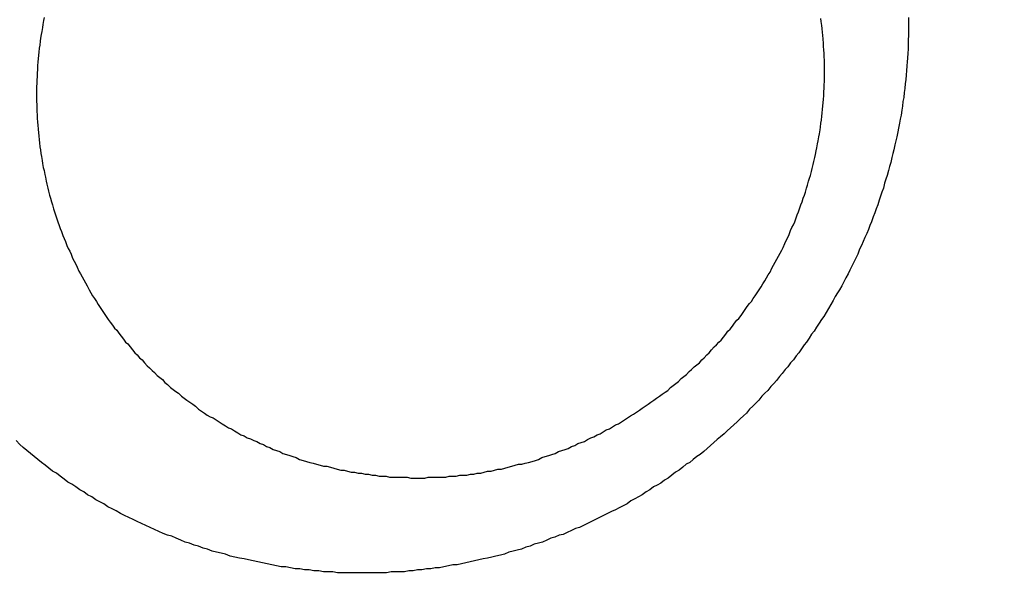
# Model space of a CAD drawing. Header units: millimetres. Extents: x -604189 to 881711, y -381903 to -7297.
# Tile 236 of 256: x -587986 to -587976, y -164068 to -164062. Entities that reach past the tile are written whole.
import ezdxf

# ---------------------------------------------------------------- set-up
doc = ezdxf.new("R2010")
doc.units = ezdxf.units.MM
doc.header["$LTSCALE"] = 100
doc.linetypes.add('0.5_0.5', pattern=[1, 0.5, -0.5])
doc.linetypes.add('ACAD_ISO04W100', pattern=[30.5, 24, -3, 0.5, -3])
doc.layers.get('Defpoints').update_dxf_attribs({"color": 30})
doc.layers.add('OPIS', color=7, linetype='Continuous')
doc.layers.add('strop osie', color=80, linetype='ACAD_ISO04W100', lineweight=5)
doc.styles.get("Standard").update_dxf_attribs({"font": 'romans.shx', "width": 0.5})
doc.dimstyles.new('1 50', dxfattribs={"dimtxt": 150, "dimasz": 80, "dimexe": 1, "dimexo": 1, "dimgap": 20, "dimtad": 1, "dimdec": 0, "dimlfac": 0.1, "dimtxsty": 'Standard', "dimblk": 'ARCHTICK', "dimcen": 200, "dimclrd": 2, "dimadec": 1, "dimazin": 0, "dimtfac": 1, "dimtdec": 0, "dimtmove": 0, "dimatfit": 3, "dimldrblk": 'ARCHTICK', "dimfxl": 120, "dimfxlon": 1, "dimtfill": 1, "dimarcsym": 0})

# ---------------------------------------------------------------- blocks, each defined once
blk = doc.blocks.new('_ArchTick')
at = {"layer": 'strop osie', "color": 0, "const_width": 0.15}
blk.add_lwpolyline([(-0.5, -0.5), (0.5, 0.5)], dxfattribs=at)
blk = doc.blocks.new('*D3294')
at = {"layer": 'Defpoints', "color": 0, "linetype": 'ByBlock', "lineweight": 5, "transparency": 16777216}
for p in [(-595783.1257, -159420.3032), (-593748.9238, -159420.3032), (-552118.9353, -179940.3025)]:
    blk.add_point(p, dxfattribs=at)
at = {"layer": 'OPIS', "color": 0, "linetype": 'Continuous', "lineweight": -2, "transparency": 16777216}
for p, q in [((-595723.1257, -159420.3032), (-595784.1257, -159420.3032)), ((-595723.1257, -179940.3025), (-595784.1257, -179940.3025))]:
    blk.add_line(p, q, dxfattribs=at)
at = {"layer": 'OPIS', "color": 2, "lineweight": -2, "transparency": 16777216}
blk.add_line((-595783.1257, -179940.3025), (-595783.1257, -159420.3032), dxfattribs=at)
at = {"layer": 'OPIS', "color": 2, "linetype": 'ByBlock', "lineweight": -2, "transparency": 16777216, "xscale": 80, "yscale": 80, "zscale": 80}
for p, rotation in [((-595783.1257, -159420.3032), 90), ((-595783.1257, -179940.3025), 270)]:
    blk.add_blockref('_ArchTick', p, dxfattribs=dict(at, rotation=rotation))
at = {"layer": 'OPIS', "color": 0, "linetype": 'ByBlock', "lineweight": 13, "transparency": 16777216, "insert": (-595878.1257, -169680.3029), "char_height": 150, "attachment_point": 5, "rotation": 90, "bg_fill": 3, "box_fill_scale": 1.1, "bg_fill_color": 256, "bg_fill_true_color": 13158600, "bg_fill_transparency": 0}
blk.add_mtext('2052', dxfattribs=at)

msp = doc.modelspace()

# ---------------------------------------------------------------- hatches: boundary and pattern name
at = {"layer": 'OPIS', "linetype": 'ByBlock', "lineweight": 15}
h = msp.add_hatch(dxfattribs=at)
h.set_pattern_fill('ANSI37', color=0, scale=80, angle=45)
h.set_pattern_definition([(90, (-306927.96, 32475.8), (-254, 0), []), (180, (-306927.96, 32475.8), (-3e-14, -254), [])])
edge = h.paths.add_edge_path()
edge.add_arc((-587934.0864, -167378.9311), 50, 0, 90)
edge.add_line((-587934.0864, -167328.9311), (-588139.086, -167328.9296))
edge.add_arc((-588139.0864, -167378.9296), 50, 89.99957, 180)
edge.add_line((-588189.0864, -167378.9296), (-588189.0864, -167822.9296))
edge.add_arc((-588139.0864, -167822.9296), 50, 180, 270)
edge.add_line((-588139.0864, -167872.9296), (-587934.0852, -167872.9311))
edge.add_arc((-587934.0864, -167822.9311), 50, 270.00137, 360)
edge.add_line((-587884.0864, -167822.9311), (-587884.0864, -167378.9311))
edge = h.paths.add_edge_path()
edge.add_arc((-587934.0864, -167378.9311), 50, 0, 90)
edge.add_line((-587934.0864, -167328.9311), (-588139.086, -167328.9296))
edge.add_arc((-588139.0864, -167378.9296), 50, 89.99957, 180)
edge.add_line((-588189.0864, -167378.9296), (-588189.0864, -167822.9296))
edge.add_arc((-588139.0864, -167822.9296), 50, 180, 270)
edge.add_line((-588139.0864, -167872.9296), (-587934.0852, -167872.9311))
edge.add_arc((-587934.0864, -167822.9311), 50, 270.00137, 360)
edge.add_line((-587884.0864, -167822.9311), (-587884.0864, -167378.9311))
edge = h.paths.add_edge_path()
edge.add_line((-588244.0869, -167300.9296), (-587769.0864, -167300.9296))
edge.add_line((-587769.0864, -167300.9296), (-587769.0864, -167900.9296))
edge.add_line((-587769.0864, -167900.9296), (-588243.7893, -167900.9296))
edge.add_arc((-588244.0864, -167892.9351), 8, 180, 272.12845, ccw=False)
edge.add_line((-588252.0864, -167892.9351), (-588252.0864, -167308.9296))
edge.add_arc((-588244.0864, -167308.9296), 8, 90.0036, 180, ccw=False)
h.paths.add_polyline_path([(-589864.9316, -164217.8287), (-589865.0038, -164223.0917), (-589865.0785, -164228.3546), (-589865.1557, -164233.6175), (-589865.2354, -164238.8803), (-589865.3175, -164244.1431), (-589865.4022, -164249.4059), (-589865.4893, -164254.6686), (-589865.5789, -164259.9313), (-589865.671, -164265.194), (-589865.7656, -164270.4566), (-589865.8627, -164275.7191), (-589865.9623, -164280.9816), (-589866.0644, -164286.2441), (-589866.169, -164291.5065), (-589866.2762, -164296.7688), (-589866.3859, -164302.0311), (-589866.4981, -164307.2933), (-589866.6129, -164312.5555), (-589866.7302, -164317.8177), (-589866.85, -164323.0798), (-589866.9724, -164328.3418), (-589867.0974, -164333.6037), (-589867.2249, -164338.8656), (-589867.355, -164344.1275), (-589867.4875, -164349.3892), (-589867.6227, -164354.6509), (-589867.7604, -164359.9126), (-589867.9006, -164365.1742), (-589868.0434, -164370.4357), (-589868.1887, -164375.6971), (-589868.3365, -164380.9585), (-589868.4869, -164386.2198), (-589868.6399, -164391.481), (-589868.7954, -164396.7421), (-589868.9534, -164402.0032), (-590219.4894, -164402.0032), (-590219.6636, -164396.1979), (-590219.8347, -164390.3925), (-590220.0026, -164384.587), (-590220.1675, -164378.7814), (-590220.3293, -164372.9757), (-590220.4879, -164367.1699), (-590220.6435, -164361.3641), (-590220.7959, -164355.5582), (-590220.9453, -164349.7522), (-590221.0915, -164343.9461), (-590221.2347, -164338.1399), (-590221.3748, -164332.3337), (-590221.5118, -164326.5273), (-590221.6457, -164320.721), (-590221.7766, -164314.9145), (-590221.9043, -164309.108), (-590222.029, -164303.3014), (-590222.1506, -164297.4947), (-590222.2692, -164291.688), (-590222.3847, -164285.8812), (-590222.4971, -164280.0744), (-590222.6065, -164274.2675), (-590222.7128, -164268.4605), (-590222.8161, -164262.6535), (-590222.9163, -164256.8464), (-590223.0136, -164251.0393), (-590223.1077, -164245.2321), (-590223.1989, -164239.4249), (-590223.287, -164233.6176), (-590223.3721, -164227.8103), (-590223.4542, -164222.003), (-590223.5331, -164216.1956), (-590223.609, -164210.3881), (-590223.6817, -164204.5806), (-590223.7513, -164198.7731), (-590223.8177, -164192.9656), (-590223.8809, -164187.158), (-590223.9408, -164181.3503), (-590223.9974, -164175.5427), (-590224.0508, -164169.735), (-590224.1008, -164163.9273), (-590224.1474, -164158.1196), (-590224.1907, -164152.3118), (-590224.2305, -164146.504), (-590224.2671, -164140.6962), (-590224.3008, -164134.8884), (-590224.3319, -164129.0805), (-590224.3607, -164123.2727), (-590224.3876, -164117.4648), (-590224.413, -164111.6569), (-590224.4371, -164105.849), (-590224.4589, -164100.0411), (-590224.4746, -164094.2332), (-590224.4803, -164088.4252), (-590224.4721, -164082.6173), (-590224.4477, -164076.8094), (-590224.4062, -164071.0017), (-590224.3468, -164065.194), (-590224.2686, -164059.3867), (-590224.1711, -164053.5796), (-590224.054, -164047.7729), (-590223.9169, -164041.9666), (-590223.7592, -164036.1608), (-590223.5807, -164030.3556), (-590223.3809, -164024.551), (-590223.1593, -164018.7472), (-590222.9139, -164012.9442), (-590222.642, -164007.1426), (-590222.3412, -164001.3424), (-590222.0087, -163995.5441), (-590221.642, -163989.7479), (-590221.2384, -163983.9541), (-590220.7951, -163978.1631), (-590220.3044, -163972.3759), (-590219.7535, -163966.5944), (-590219.1294, -163960.8204), (-590218.4187, -163955.0562), (-590217.6048, -163949.3057), (-590216.6699, -163943.5738), (-590215.5962, -163937.8652), (-590214.3625, -163932.1882), (-590212.9406, -163926.5572), (-590211.3018, -163920.9875), (-590209.4165, -163915.4954), (-590207.2456, -163910.1095), (-590204.7439, -163904.869), (-590201.8691, -163899.824), (-590198.5823, -163895.0359), (-590194.8507, -163890.5913), (-590190.6711, -163886.5628), (-590186.1051, -163882.9766), (-590181.2236, -163879.8331), (-590176.0967, -163877.1059), (-590170.7845, -163874.761), (-590165.3362, -163872.7595), (-590159.7845, -163871.0636), (-590154.1537, -163869.636), (-590148.4678, -163868.4399), (-590142.7468, -163867.4397), (-590137, -163866.6034), (-590131.2346, -163865.8996), (-590125.4578, -163865.2975), (-590119.6738, -163864.7779), (-590113.8835, -163864.3337), (-590108.0882, -163863.9584), (-590102.2886, -163863.6459), (-590096.4857, -163863.3903), (-590090.6807, -163863.1856), (-590084.8745, -163863.026), (-590079.0676, -163862.9058), (-590073.2605, -163862.8192), (-590067.4529, -163862.7609), (-590061.6452, -163862.7252), (-590055.8373, -163862.7066), (-590050.0293, -163862.6995), (-590044.2214, -163862.6984), (-590038.9579, -163862.6992), (-590033.6943, -163862.7043), (-590028.4307, -163862.718), (-590023.1672, -163862.7444), (-590017.904, -163862.7879), (-590012.6411, -163862.8525), (-590007.3786, -163862.9424), (-590002.1167, -163863.062), (-589996.8556, -163863.2153), (-589991.5956, -163863.4066), (-589986.3374, -163863.6398), (-589981.0814, -163863.9191), (-589975.8282, -163864.2488), (-589970.5789, -163864.6335), (-589965.3343, -163865.0781), (-589960.0956, -163865.5875), (-589954.8645, -163866.1697), (-589949.6449, -163866.8465), (-589944.4421, -163867.642), (-589939.2627, -163868.5778), (-589934.1152, -163869.6762), (-589929.0126, -163870.9654), (-589923.9705, -163872.4743), (-589919.0093, -163874.2299), (-589914.153, -163876.2589), (-589909.4357, -163878.5906), (-589904.8962, -163881.2529), (-589900.5848, -163884.2684), (-589896.5542, -163887.6518), (-589892.8573, -163891.3941), (-589889.5341, -163895.4714), (-589886.5739, -163899.8236), (-589883.9521, -163904.3865), (-589881.6399, -163909.1142), (-589879.6062, -163913.9678), (-589877.8173, -163918.9178), (-589876.2409, -163923.9391), (-589874.8539, -163929.0163), (-589873.6357, -163934.1365), (-589872.5642, -163939.2896), (-589871.6186, -163944.4668), (-589870.7843, -163949.6633), (-589870.0481, -163954.8752), (-589869.397, -163960.0986), (-589868.8185, -163965.3302), (-589868.3025, -163970.5682), (-589867.8397, -163975.8113), (-589867.4206, -163981.0581), (-589867.037, -163986.3075), (-589866.6852, -163991.5592), (-589866.3628, -163996.8127), (-589866.0674, -164002.0678), (-589865.7965, -164007.3242), (-589865.5485, -164012.5818), (-589865.3221, -164017.8404), (-589865.1158, -164023.0998), (-589864.9283, -164028.3599), (-589864.7589, -164033.6206), (-589864.607, -164038.8818), (-589864.4722, -164044.1436), (-589864.354, -164049.4057), (-589864.252, -164054.6681), (-589864.1661, -164059.9308), (-589864.0959, -164065.1938), (-589864.0413, -164070.457), (-589864.0015, -164075.7203), (-589863.9758, -164080.9836), (-589863.9637, -164086.2471), (-589863.964, -164091.5105), (-589863.974, -164096.7739), (-589863.9909, -164102.0373), (-589864.0116, -164107.3008), (-589864.0336, -164112.5642), (-589864.0567, -164117.8276), (-589864.0812, -164123.091), (-589864.1071, -164128.3543), (-589864.1349, -164133.6177), (-589864.1648, -164138.8811), (-589864.197, -164144.1444), (-589864.2318, -164149.4077), (-589864.2693, -164154.671), (-589864.3096, -164159.9343), (-589864.3527, -164165.1975), (-589864.3986, -164170.4608), (-589864.4472, -164175.724), (-589864.4985, -164180.9872), (-589864.5525, -164186.2504), (-589864.6091, -164191.5135), (-589864.6684, -164196.7766), (-589864.7303, -164202.0397), (-589864.7949, -164207.3027), (-589864.862, -164212.5658)])
h.paths.add_polyline_path([(-590463.9235, -164407.0514), (-587763.9235, -164407.0514), (-587763.9235, -162910.7833), (-590463.9235, -162910.7833)])
h.paths.add_polyline_path([(-590295.7169, -164839.2246), (-590289.9098, -164839.1274), (-590284.1026, -164839.0333), (-590278.2954, -164838.9421), (-590272.4881, -164838.854), (-590266.6808, -164838.7689), (-590260.8734, -164838.6868), (-590255.066, -164838.6079), (-590249.2586, -164838.532), (-590243.4511, -164838.4593), (-590237.6436, -164838.3897), (-590231.836, -164838.3233), (-590226.0285, -164838.2601), (-590220.2208, -164838.2002), (-590214.4132, -164838.1436), (-590208.6055, -164838.0902), (-590202.7978, -164838.0402), (-590196.99, -164837.9936), (-590191.1823, -164837.9503), (-590185.3745, -164837.9105), (-590179.5667, -164837.8739), (-590173.7588, -164837.8402), (-590167.951, -164837.8091), (-590162.1431, -164837.7803), (-590156.3353, -164837.7533), (-590150.5274, -164837.728), (-590144.7195, -164837.7039), (-590138.9116, -164837.6821), (-590133.1037, -164837.6664), (-590127.2957, -164837.6607), (-590121.4878, -164837.6689), (-590115.6799, -164837.6933), (-590109.8721, -164837.7348), (-590104.0645, -164837.7942), (-590098.2571, -164837.8724), (-590092.4501, -164837.9698), (-590086.6433, -164838.087), (-590080.8371, -164838.2241), (-590075.0313, -164838.3818), (-590069.2261, -164838.5603), (-590063.4215, -164838.76), (-590057.6176, -164838.9817), (-590051.8147, -164839.2271), (-590046.013, -164839.499), (-590040.2129, -164839.7998), (-590034.4146, -164840.1323), (-590028.6184, -164840.499), (-590022.8246, -164840.9026), (-590017.0336, -164841.3459), (-590011.2464, -164841.8366), (-590005.4649, -164842.3875), (-589999.6909, -164843.0116), (-589993.9267, -164843.7223), (-589988.1762, -164844.5362), (-589982.4443, -164845.4711), (-589976.7357, -164846.5448), (-589971.0587, -164847.7785), (-589965.4276, -164849.2004), (-589959.858, -164850.8392), (-589954.3659, -164852.7245), (-589948.98, -164854.8954), (-589943.7394, -164857.3971), (-589938.6945, -164860.2719), (-589933.9064, -164863.5587), (-589929.4618, -164867.2903), (-589925.4333, -164871.4699), (-589921.8471, -164876.0359), (-589918.7036, -164880.9174), (-589915.9764, -164886.0443), (-589913.6314, -164891.3565), (-589911.63, -164896.8048), (-589909.9341, -164902.3565), (-589908.5065, -164907.9873), (-589907.3104, -164913.6732), (-589906.3102, -164919.3942), (-589905.4739, -164925.141), (-589904.7701, -164930.9064), (-589904.168, -164936.6832), (-589903.6484, -164942.4672), (-589903.2042, -164948.2574), (-589902.8289, -164954.0528), (-589902.5164, -164959.8524), (-589902.2608, -164965.6552), (-589902.0561, -164971.4603), (-589901.8965, -164977.2665), (-589901.7762, -164983.0733), (-589901.6897, -164988.8805), (-589901.6314, -164994.688), (-589901.5957, -165000.4958), (-589901.5771, -165006.3037), (-589901.57, -165012.1117), (-589901.5689, -165017.9196), (-589901.5697, -165023.1831), (-589901.5748, -165028.4467), (-589901.5885, -165033.7103), (-589901.6149, -165038.9738), (-589901.6584, -165044.237), (-589901.723, -165049.4999), (-589901.8129, -165054.7624), (-589901.9325, -165060.0242), (-589902.0858, -165065.2854), (-589902.277, -165070.5454), (-589902.5103, -165075.8036), (-589902.7896, -165081.0596), (-589903.1193, -165086.3128), (-589903.504, -165091.5621), (-589903.9486, -165096.8067), (-589904.458, -165102.0453), (-589905.0402, -165107.2765), (-589905.717, -165112.496), (-589906.5125, -165117.6989), (-589907.4483, -165122.8783), (-589908.5467, -165128.0258), (-589909.8359, -165133.1284), (-589911.3448, -165138.1705), (-589913.1004, -165143.1317), (-589915.1294, -165147.9879), (-589917.461, -165152.7053), (-589920.1234, -165157.2448), (-589923.1389, -165161.5562), (-589926.5223, -165165.5868), (-589930.2646, -165169.2837), (-589934.3419, -165172.6069), (-589938.6941, -165175.5671), (-589943.257, -165178.1889), (-589947.9847, -165180.5011), (-589952.8383, -165182.5347), (-589957.7882, -165184.3237), (-589962.8096, -165185.9001), (-589967.8868, -165187.287), (-589973.007, -165188.5053), (-589978.1601, -165189.5768), (-589983.3373, -165190.5224), (-589988.5337, -165191.3567), (-589993.7457, -165192.0929), (-589998.9691, -165192.744), (-590004.2007, -165193.3225), (-590009.4387, -165193.8385), (-590014.6817, -165194.3013), (-590019.9286, -165194.7204), (-590025.178, -165195.104), (-590030.4297, -165195.4558), (-590035.6832, -165195.7781), (-590040.9383, -165196.0736), (-590046.1947, -165196.3445), (-590051.4523, -165196.5925), (-590056.7109, -165196.8189), (-590061.9703, -165197.0252), (-590067.2304, -165197.2127), (-590072.4911, -165197.3821), (-590077.7523, -165197.534), (-590083.014, -165197.6688), (-590088.2761, -165197.787), (-590093.5386, -165197.889), (-590098.8013, -165197.9749), (-590104.0643, -165198.045), (-590109.3275, -165198.0997), (-590114.5907, -165198.1395), (-590119.8541, -165198.1652), (-590125.1175, -165198.1773), (-590130.381, -165198.177), (-590135.6444, -165198.167), (-590140.9078, -165198.1501), (-590146.1712, -165198.1294), (-590151.4347, -165198.1074), (-590156.6981, -165198.0843), (-590161.9614, -165198.0598), (-590167.2248, -165198.0338), (-590172.4882, -165198.006), (-590177.7515, -165197.9762), (-590183.0149, -165197.944), (-590188.2782, -165197.9092), (-590193.5415, -165197.8717), (-590198.8048, -165197.8314), (-590204.068, -165197.7883), (-590209.3313, -165197.7424), (-590214.5945, -165197.6938), (-590219.8577, -165197.6425), (-590225.1208, -165197.5885), (-590230.384, -165197.5319), (-590235.6471, -165197.4726), (-590240.9102, -165197.4107), (-590246.1732, -165197.3461), (-590251.4362, -165197.279), (-590256.6992, -165197.2094), (-590261.9622, -165197.1372), (-590267.2251, -165197.0625), (-590272.488, -165196.9853), (-590277.7508, -165196.9056), (-590283.0136, -165196.8235), (-590288.2764, -165196.7388), (-590293.5391, -165196.6517), (-590298.8018, -165196.5621), (-590304.0644, -165196.47), (-590309.327, -165196.3754), (-590314.5896, -165196.2783), (-590319.8521, -165196.1787), (-590325.1145, -165196.0766), (-590330.3769, -165195.972), (-590335.6393, -165195.8648), (-590340.9016, -165195.7551), (-590346.1638, -165195.6429), (-590351.426, -165195.5281), (-590356.6882, -165195.4108), (-590361.9502, -165195.291), (-590367.2123, -165195.1685), (-590372.4742, -165195.0436), (-590377.7361, -165194.9161), (-590382.998, -165194.786), (-590388.2597, -165194.6534), (-590393.5214, -165194.5183), (-590398.7831, -165194.3806), (-590404.0447, -165194.2404), (-590409.3062, -165194.0976), (-590414.5676, -165193.9523), (-590419.829, -165193.8044), (-590425.0903, -165193.654), (-590430.3515, -165193.5011), (-590435.6126, -165193.3456), (-590440.8737, -165193.1876), (-590440.8737, -164842.6516), (-590435.0684, -164842.4774), (-590429.263, -164842.3063), (-590423.4575, -164842.1383), (-590417.6519, -164841.9735), (-590411.8462, -164841.8117), (-590406.0404, -164841.6531), (-590400.2346, -164841.4975), (-590394.4287, -164841.3451), (-590388.6226, -164841.1957), (-590382.8166, -164841.0494), (-590377.0104, -164840.9063), (-590371.2041, -164840.7662), (-590365.3978, -164840.6292), (-590359.5914, -164840.4953), (-590353.785, -164840.3644), (-590347.9785, -164840.2367), (-590342.1719, -164840.112), (-590336.3652, -164839.9904), (-590330.5585, -164839.8718), (-590324.7517, -164839.7563), (-590318.9449, -164839.6439), (-590313.138, -164839.5345), (-590307.331, -164839.4282), (-590301.524, -164839.3249)])
edge = h.paths.add_edge_path()
edge.add_arc((-590093.9235, -162268.5433), 50, 0, 90.00043)
edge.add_line((-590093.9239, -162218.5433), (-590298.9243, -162218.5448))
edge.add_arc((-590298.9235, -162268.5448), 50, 90.00087, 180)
edge.add_line((-590348.9235, -162268.5448), (-590348.9235, -162712.5448))
edge.add_arc((-590298.9235, -162712.5448), 50, 180, 270.00224)
edge.add_line((-590298.9216, -162762.5448), (-590093.9228, -162762.5433))
edge.add_arc((-590093.9235, -162712.5433), 50, 270.00087, 360)
edge.add_line((-590043.9235, -162712.5433), (-590043.9235, -162268.5433))
edge = h.paths.add_edge_path()
edge.add_arc((-590093.9235, -161668.5433), 50, 0, 90.00043)
edge.add_line((-590093.9239, -161618.5433), (-590298.9243, -161618.5448))
edge.add_arc((-590298.9235, -161668.5448), 50, 90.00087, 180)
edge.add_line((-590348.9235, -161668.5448), (-590348.9235, -162112.5448))
edge.add_arc((-590298.9235, -162112.5448), 50, 180, 270.00224)
edge.add_line((-590298.9216, -162162.5448), (-590093.9228, -162162.5433))
edge.add_arc((-590093.9235, -162112.5433), 50, 270.00087, 360)
edge.add_line((-590043.9235, -162112.5433), (-590043.9235, -161668.5433))
h.paths.add_polyline_path([(-590463.9235, -162790.5433), (-587763.9235, -162790.5433), (-587763.9235, -161590.5433), (-590463.9235, -161590.5433)])
edge = h.paths.add_edge_path()
edge.add_arc((-588139.0864, -168270.0029), 50, 89.99957, 180)
edge.add_line((-588189.0864, -168270.0029), (-588189.0864, -168714.0029))
edge.add_arc((-588139.0864, -168714.0029), 50, 180, 270)
edge.add_line((-588139.0864, -168764.0029), (-587934.0852, -168764.0044))
edge.add_arc((-587934.0864, -168714.0044), 50, 270.00137, 360)
edge.add_line((-587884.0864, -168714.0044), (-587884.0864, -168270.0044))
edge.add_arc((-587934.0864, -168270.0044), 50, 0, 90)
edge.add_line((-587934.0864, -168220.0044), (-588139.086, -168220.0029))
edge = h.paths.add_edge_path()
edge.add_arc((-587934.0864, -169161.0778), 50, 0, 90)
edge.add_line((-587934.0864, -169111.0778), (-588139.086, -169111.0762))
edge.add_arc((-588139.0864, -169161.0762), 50, 89.99957, 180)
edge.add_line((-588189.0864, -169161.0762), (-588189.0864, -169605.0762))
edge.add_arc((-588139.0864, -169605.0762), 50, 180, 270)
edge.add_line((-588139.0864, -169655.0762), (-587934.0852, -169655.0778))
edge.add_arc((-587934.0864, -169605.0778), 50, 270.00137, 360)
edge.add_line((-587884.0864, -169605.0778), (-587884.0864, -169161.0778))
edge = h.paths.add_edge_path()
edge.add_arc((-588139.0864, -170052.1496), 50, 89.99957, 180)
edge.add_line((-588189.0864, -170052.1496), (-588189.0864, -170496.1496))
edge.add_arc((-588139.0864, -170496.1496), 50, 180, 270)
edge.add_line((-588139.0864, -170546.1496), (-587934.0852, -170546.1511))
edge.add_arc((-587934.0864, -170496.1511), 50, 270.00137, 360)
edge.add_line((-587884.0864, -170496.1511), (-587884.0864, -170052.1511))
edge.add_arc((-587934.0864, -170052.1511), 50, 0, 90)
edge.add_line((-587934.0864, -170002.1511), (-588139.086, -170002.1496))
edge = h.paths.add_edge_path()
edge.add_arc((-588139.0864, -170943.2229), 50, 89.99957, 180)
edge.add_line((-588189.0864, -170943.2229), (-588189.0864, -171387.2229))
edge.add_arc((-588139.0864, -171387.2229), 50, 180, 270)
edge.add_line((-588139.0864, -171437.2229), (-587934.0852, -171437.2244))
edge.add_arc((-587934.0864, -171387.2244), 50, 270.00137, 360)
edge.add_line((-587884.0864, -171387.2244), (-587884.0864, -170943.2244))
edge.add_arc((-587934.0864, -170943.2244), 50, 0, 90)
edge.add_line((-587934.0864, -170893.2244), (-588139.086, -170893.2229))
h.paths.add_polyline_path([(-587763.9235, -164527.2914), (-590463.9235, -164527.2914), (-590463.9235, -171970.3002), (-587763.9235, -171970.3002)])

# ---------------------------------------------------------------- next in the draw order: dimensions: what is measured, and where the dimension line sits
at = {"layer": 'OPIS', "color": 0, "linetype": 'ByBlock', "lineweight": 13}
dim = msp.add_linear_dim(base=(-595783.1257, -159420.3032), p1=(-552118.9353, -179940.3025), p2=(-593748.9238, -159420.3032), angle=90, dimstyle='1 50', override={"dimtmove": 1, "dimfxl": 60, "dimarcsym": 1}, dxfattribs=at)
dim.commit()
dim.dimension.update_dxf_attribs({"geometry": '*D3294', "text_midpoint": (-595878.1257, -169680.3029)})

# ---------------------------------------------------------------- next in the draw order: hatches: boundary and pattern name
at = {"layer": 'OPIS', "linetype": '0.5_0.5', "lineweight": 13}
h = msp.add_hatch(dxfattribs=at)
h.set_pattern_fill('ANSI37', color=0, scale=130)
h.set_pattern_definition([(45, (-597218.54, 256668.8), (-291.85832, 291.85832), []), (135, (-597218.54, 256668.8), (-291.85832, -291.85832), [])])
edge = h.paths.add_edge_path(flags=16)
edge.add_line((-570958.9159, -168985.2814), (-571058.9159, -168985.2814))
edge.add_line((-571058.9159, -168985.2814), (-572598.9159, -168985.2814))
edge.add_line((-572598.9159, -168985.2814), (-572598.9151, -170470.3002))
edge.add_line((-572598.9151, -170470.3002), (-570825.7626, -170470.3002))
edge.add_arc((-570508.9159, -170339.0992), 342.9366, 180, 202.49364, ccw=False)
edge.add_arc((-570508.9159, -170339.0992), 342.9366, 90, 180, ccw=False)
edge.add_line((-570508.9159, -169996.1626), (-570508.9159, -169764.7043))
edge.add_arc((-570058.9159, -168985.2814), 900, 180.0000001, 240, ccw=False)
edge = h.paths.add_edge_path(flags=17)
edge.add_line((-569358.9153, -170085.2814), (-569358.9159, -168985.2814))
edge.add_line((-569358.9159, -168985.2814), (-569358.9169, -168985.2814))
edge.add_line((-569358.9169, -168985.2814), (-569958.9159, -168985.2814))
edge.add_line((-569958.9159, -168985.2814), (-570058.9159, -168985.2814))
edge.add_line((-570058.9159, -168985.2814), (-570058.9159, -168925.2814))
edge.add_line((-570058.9159, -168925.2814), (-569958.9159, -168925.2814))
edge.add_line((-569958.9159, -168925.2814), (-569958.9159, -168865.2814))
edge.add_line((-569958.9159, -168865.2814), (-569358.9159, -168865.2814))
edge.add_line((-569358.9159, -168865.2814), (-569358.9169, -166865.2814))
edge.add_line((-569358.9169, -166865.2814), (-574098.917, -166865.2859))
edge.add_line((-574098.917, -166865.2859), (-574098.9143, -171970.3002))
edge.add_line((-574098.9143, -171970.3002), (-572608.9134, -171970.3002))
edge.add_line((-572608.9134, -171970.3002), (-571504.9134, -170590.3002))
edge.add_line((-571504.9134, -170590.3002), (-572718.915, -170590.3002))
edge.add_line((-572718.915, -170590.3002), (-572718.9159, -168865.2814))
edge.add_line((-572718.9159, -168865.2814), (-571058.9159, -168865.2814))
edge.add_line((-571058.9159, -168865.2814), (-571058.9159, -168925.2814))
edge.add_line((-571058.9159, -168925.2814), (-570958.9159, -168925.2814))
edge.add_line((-570958.9159, -168925.2814), (-570958.9159, -168985.2814))
edge.add_arc((-570058.9159, -168985.2814), 900, 180, 240)
edge.add_line((-570508.9159, -169764.7043), (-570508.9159, -169996.1626))
edge.add_arc((-570508.9159, -170339.0992), 342.9366, 0, 90, ccw=False)
edge.add_arc((-570508.9159, -170339.0992), 342.9366, 208.979889, 360, ccw=False)
edge.add_line((-570808.9134, -170505.2529), (-570808.9134, -171171.0862))
edge.add_arc((-570808.9134, -171220.3002), 49.214, 0, 90, ccw=False)
edge.add_arc((-570808.9134, -171220.3002), 49.214, 270, 360, ccw=False)
edge.add_line((-570808.9134, -171269.5142), (-570808.9134, -171970.3002))
edge.add_line((-570808.9134, -171970.3002), (-569358.9143, -171970.3002))
edge.add_line((-569358.9143, -171970.3002), (-569358.9153, -170085.2814))
h.paths.add_polyline_path([(-561118.9235, -159870.3032), (-590334.6553, -159870.3032), (-590334.6553, -161470.3032), (-562318.9235, -161470.3032), (-562318.9235, -172095.2924), (-561118.9235, -172095.2912), (-561118.9235, -168350.3032), (-552073.9191, -168350.3032), (-552073.9198, -167150.3032), (-561118.9235, -167150.3032)])
h.paths.add_polyline_path([(-572856.9268, -169813.6802), (-569451.0696, -169813.6802), (-569451.0696, -169408.6802), (-572856.9268, -169408.6802)], flags=16)

# ---------------------------------------------------------------- next in the draw order: linework, layer by layer
at = {"color": 0}
for points in [[(-587986.0109, -164061.9297, 0), (-587986.0169, -164061.9597, 0), (-587986.0239, -164061.9997, 0), (-587986.0299, -164062.0297, 0), (-587986.0359, -164062.0697, 0), (-587986.0409, -164062.0997, 0), (-587986.0469, -164062.1397, 0), (-587986.0519, -164062.1697, 0), (-587986.0559, -164062.2097, 0), (-587986.0609, -164062.2397, 0), (-587986.0649, -164062.2797, 0), (-587986.0679, -164062.3097, 0), (-587986.0719, -164062.3497, 0), (-587986.0749, -164062.3797, 0), (-587986.0779, -164062.4197, 0), (-587986.0799, -164062.4597, 0), (-587986.0819, -164062.4897, 0), (-587986.0839, -164062.5297, 0), (-587986.0849, -164062.5597, 0), (-587986.0869, -164062.5997, 0), (-587986.0879, -164062.6297, 0), (-587986.0879, -164062.6697, 0), (-587986.0879, -164062.6997, 0), (-587986.0879, -164062.7397, 0), (-587986.0879, -164062.7797, 0), (-587986.0869, -164062.8097, 0), (-587986.0859, -164062.8497, 0), (-587986.0849, -164062.8797, 0), (-587986.0829, -164062.9197, 0), (-587986.0809, -164062.9497, 0), (-587986.0789, -164062.9897, 0), (-587986.0769, -164063.0197, 0), (-587986.0739, -164063.0597, 0), (-587986.0699, -164063.0997, 0), (-587986.0669, -164063.1297, 0), (-587986.0629, -164063.1697, 0), (-587986.0589, -164063.1997, 0), (-587986.0539, -164063.2397, 0), (-587986.0489, -164063.2697, 0), (-587986.0439, -164063.3097, 0), (-587986.0389, -164063.3397, 0), (-587986.0329, -164063.3797, 0), (-587986.0269, -164063.4097, 0), (-587986.0199, -164063.4497, 0), (-587986.0129, -164063.4797, 0), (-587986.0059, -164063.5197, 0), (-587985.9989, -164063.5497, 0), (-587985.9909, -164063.5897, 0), (-587985.9829, -164063.6197, 0), (-587985.9739, -164063.6597, 0), (-587985.9659, -164063.6897, 0), (-587985.9559, -164063.7297, 0), (-587985.9469, -164063.7597, 0), (-587985.9369, -164063.7997, 0), (-587985.9269, -164063.8297, 0), (-587985.9169, -164063.8697, 0), (-587985.9059, -164063.8997, 0), (-587985.8949, -164063.9297, 0), (-587985.8839, -164063.9697, 0), (-587985.8719, -164063.9997, 0), (-587985.8599, -164064.0397, 0), (-587985.8479, -164064.0697, 0), (-587985.8349, -164064.0997, 0), (-587985.8219, -164064.1397, 0), (-587985.8089, -164064.1697, 0), (-587985.7959, -164064.1997, 0), (-587985.7819, -164064.2397, 0), (-587985.7679, -164064.2697, 0), (-587985.7529, -164064.2997, 0), (-587985.7379, -164064.3297, 0), (-587985.7229, -164064.3697, 0), (-587985.7079, -164064.3997, 0), (-587985.6919, -164064.4297, 0), (-587985.6759, -164064.4597, 0), (-587985.6599, -164064.4997, 0), (-587985.6439, -164064.5297, 0), (-587985.6269, -164064.5597, 0), (-587985.6099, -164064.5897, 0), (-587985.5919, -164064.6197, 0), (-587985.5749, -164064.6497, 0), (-587985.5569, -164064.6897, 0), (-587985.5389, -164064.7197, 0), (-587985.5199, -164064.7497, 0), (-587985.5009, -164064.7797, 0), (-587985.4819, -164064.8097, 0), (-587985.4629, -164064.8397, 0), (-587985.4429, -164064.8697, 0), (-587985.4229, -164064.8997, 0), (-587985.4029, -164064.9297, 0), (-587985.3829, -164064.9597, 0), (-587985.3619, -164064.9897, 0), (-587985.3409, -164065.0197, 0), (-587985.3199, -164065.0497, 0), (-587985.2979, -164065.0797, 0), (-587985.2759, -164065.0997, 0), (-587985.2539, -164065.1297, 0), (-587985.2319, -164065.1597, 0), (-587985.2089, -164065.1897, 0), (-587985.1859, -164065.2197, 0), (-587985.1629, -164065.2397, 0), (-587985.1399, -164065.2697, 0), (-587985.1159, -164065.2997, 0), (-587985.0919, -164065.3297, 0), (-587985.0679, -164065.3497, 0), (-587985.0439, -164065.3797, 0), (-587985.0189, -164065.3997, 0), (-587984.9939, -164065.4297, 0), (-587984.9689, -164065.4597, 0), (-587984.9439, -164065.4797, 0), (-587984.9179, -164065.5097, 0), (-587984.8919, -164065.5297, 0), (-587984.8659, -164065.5597, 0), (-587984.8399, -164065.5797, 0), (-587984.8129, -164065.5997, 0), (-587984.7869, -164065.6297, 0), (-587984.7599, -164065.6497, 0), (-587984.7319, -164065.6797, 0), (-587984.7049, -164065.6997, 0), (-587984.6769, -164065.7197, 0), (-587984.6489, -164065.7397, 0), (-587984.6209, -164065.7697, 0), (-587984.5929, -164065.7897, 0), (-587984.5639, -164065.8097, 0), (-587984.5349, -164065.8297, 0), (-587984.5059, -164065.8497, 0), (-587984.4769, -164065.8697, 0), (-587984.4479, -164065.8997, 0), (-587984.4179, -164065.9197, 0), (-587984.3879, -164065.9397, 0), (-587984.3579, -164065.9597, 0), (-587984.3279, -164065.9797, 0), (-587984.2979, -164065.9897, 0), (-587984.2669, -164066.0097, 0), (-587984.2369, -164066.0297, 0), (-587984.2059, -164066.0497, 0), (-587984.1749, -164066.0697, 0), (-587984.1439, -164066.0897, 0), (-587984.1119, -164066.0997, 0), (-587984.0809, -164066.1197, 0), (-587984.0489, -164066.1397, 0), (-587984.0169, -164066.1597, 0), (-587983.9849, -164066.1697, 0), (-587983.9529, -164066.1897, 0), (-587983.9209, -164066.1997, 0), (-587983.8879, -164066.2197, 0), (-587983.8559, -164066.2297, 0), (-587983.8229, -164066.2497, 0), (-587983.7899, -164066.2597, 0), (-587983.7569, -164066.2797, 0), (-587983.7239, -164066.2897, 0), (-587983.6909, -164066.3097, 0), (-587983.6579, -164066.3197, 0), (-587983.6239, -164066.3297, 0), (-587983.5909, -164066.3497, 0), (-587983.5569, -164066.3597, 0), (-587983.5229, -164066.3697, 0), (-587983.4899, -164066.3797, 0), (-587983.4559, -164066.3897, 0), (-587983.4219, -164066.4097, 0), (-587983.3869, -164066.4197, 0), (-587983.3529, -164066.4297, 0), (-587983.3189, -164066.4397, 0), (-587983.2839, -164066.4497, 0), (-587983.2499, -164066.4597, 0), (-587983.2149, -164066.4697, 0), (-587983.1799, -164066.4797, 0), (-587983.1459, -164066.4797, 0), (-587983.1109, -164066.4897, 0), (-587983.0759, -164066.4997, 0), (-587983.0409, -164066.5097, 0), (-587983.0059, -164066.5197, 0), (-587982.9709, -164066.5197, 0), (-587982.9359, -164066.5297, 0), (-587982.8999, -164066.5397, 0), (-587982.8649, -164066.5397, 0), (-587982.8299, -164066.5497, 0), (-587982.7949, -164066.5497, 0), (-587982.7589, -164066.5597, 0), (-587982.7239, -164066.5597, 0), (-587982.6879, -164066.5697, 0), (-587982.6529, -164066.5697, 0), (-587982.6169, -164066.5797, 0), (-587982.5819, -164066.5797, 0), (-587982.5459, -164066.5797, 0), (-587982.5099, -164066.5897, 0), (-587982.4749, -164066.5897, 0), (-587982.4389, -164066.5897, 0), (-587982.4029, -164066.5897, 0), (-587982.3679, -164066.5897, 0), (-587982.3319, -164066.5897, 0), (-587982.2959, -164066.5997, 0), (-587982.2609, -164066.5997, 0), (-587982.2249, -164066.5997, 0), (-587982.1889, -164066.5997, 0)], [(-587977.2519, -164061.9297, 0), (-587977.2509, -164061.9797, 0), (-587977.2509, -164062.0197, 0), (-587977.2509, -164062.0697, 0), (-587977.2519, -164062.1097, 0), (-587977.2529, -164062.1597, 0), (-587977.2549, -164062.1997, 0), (-587977.2559, -164062.2497, 0), (-587977.2589, -164062.2897, 0), (-587977.2609, -164062.3397, 0), (-587977.2639, -164062.3797, 0), (-587977.2669, -164062.4197, 0), (-587977.2709, -164062.4697, 0), (-587977.2749, -164062.5097, 0), (-587977.2789, -164062.5597, 0), (-587977.2839, -164062.5997, 0), (-587977.2889, -164062.6497, 0), (-587977.2939, -164062.6897, 0), (-587977.2999, -164062.7397, 0), (-587977.3069, -164062.7797, 0), (-587977.3129, -164062.8297, 0), (-587977.3199, -164062.8697, 0), (-587977.3269, -164062.9197, 0), (-587977.3349, -164062.9597, 0), (-587977.3429, -164062.9997, 0), (-587977.3509, -164063.0497, 0), (-587977.3599, -164063.0897, 0), (-587977.3689, -164063.1397, 0), (-587977.3789, -164063.1797, 0), (-587977.3879, -164063.2197, 0), (-587977.3989, -164063.2697, 0), (-587977.4089, -164063.3097, 0), (-587977.4199, -164063.3497, 0), (-587977.4309, -164063.3997, 0), (-587977.4429, -164063.4397, 0), (-587977.4549, -164063.4797, 0), (-587977.4669, -164063.5297, 0), (-587977.4799, -164063.5697, 0), (-587977.4929, -164063.6097, 0), (-587977.5059, -164063.6597, 0), (-587977.5199, -164063.6997, 0), (-587977.5339, -164063.7397, 0), (-587977.5479, -164063.7797, 0), (-587977.5629, -164063.8297, 0), (-587977.5779, -164063.8697, 0), (-587977.5929, -164063.9097, 0), (-587977.6089, -164063.9497, 0), (-587977.6249, -164063.9997, 0), (-587977.6419, -164064.0397, 0), (-587977.6579, -164064.0797, 0), (-587977.6749, -164064.1197, 0), (-587977.6929, -164064.1597, 0), (-587977.7109, -164064.1997, 0), (-587977.7289, -164064.2397, 0), (-587977.7469, -164064.2797, 0), (-587977.7659, -164064.3297, 0), (-587977.7849, -164064.3697, 0), (-587977.8039, -164064.4097, 0), (-587977.8239, -164064.4497, 0), (-587977.8439, -164064.4897, 0), (-587977.8639, -164064.5297, 0), (-587977.8849, -164064.5697, 0), (-587977.9059, -164064.6097, 0), (-587977.9269, -164064.6497, 0), (-587977.9489, -164064.6897, 0), (-587977.9709, -164064.7197, 0), (-587977.9929, -164064.7597, 0), (-587978.0159, -164064.7997, 0), (-587978.0389, -164064.8397, 0), (-587978.0619, -164064.8797, 0), (-587978.0849, -164064.9197, 0), (-587978.1089, -164064.9597, 0), (-587978.1329, -164064.9897, 0), (-587978.1579, -164065.0297, 0), (-587978.1819, -164065.0697, 0), (-587978.2069, -164065.1097, 0), (-587978.2329, -164065.1397, 0), (-587978.2579, -164065.1797, 0), (-587978.2839, -164065.2197, 0), (-587978.3099, -164065.2497, 0), (-587978.3369, -164065.2897, 0), (-587978.3639, -164065.3297, 0), (-587978.3909, -164065.3597, 0), (-587978.4179, -164065.3997, 0), (-587978.4459, -164065.4297, 0), (-587978.4739, -164065.4697, 0), (-587978.5019, -164065.4997, 0), (-587978.5299, -164065.5397, 0), (-587978.5589, -164065.5697, 0), (-587978.5879, -164065.6097, 0), (-587978.6169, -164065.6397, 0), (-587978.6469, -164065.6697, 0), (-587978.6769, -164065.7097, 0), (-587978.7069, -164065.7397, 0), (-587978.7369, -164065.7697, 0), (-587978.7679, -164065.8097, 0), (-587978.7989, -164065.8397, 0), (-587978.8299, -164065.8697, 0), (-587978.8609, -164065.8997, 0), (-587978.8929, -164065.9397, 0), (-587978.9249, -164065.9697, 0), (-587978.9569, -164065.9997, 0), (-587978.9889, -164066.0297, 0), (-587979.0219, -164066.0597, 0), (-587979.0549, -164066.0897, 0), (-587979.0879, -164066.1197, 0), (-587979.1209, -164066.1497, 0), (-587979.1549, -164066.1797, 0), (-587979.1889, -164066.2097, 0), (-587979.2229, -164066.2397, 0), (-587979.2569, -164066.2697, 0), (-587979.2919, -164066.2997, 0), (-587979.3259, -164066.3297, 0), (-587979.3609, -164066.3597, 0), (-587979.3959, -164066.3797, 0), (-587979.4319, -164066.4097, 0), (-587979.4669, -164066.4397, 0), (-587979.5029, -164066.4597, 0), (-587979.5389, -164066.4897, 0), (-587979.5759, -164066.5197, 0), (-587979.6119, -164066.5397, 0), (-587979.6489, -164066.5697, 0), (-587979.6859, -164066.5997, 0), (-587979.7229, -164066.6197, 0), (-587979.7599, -164066.6497, 0), (-587979.7979, -164066.6697, 0), (-587979.8349, -164066.6897, 0), (-587979.8729, -164066.7197, 0), (-587979.9109, -164066.7397, 0), (-587979.9489, -164066.7697, 0), (-587979.9879, -164066.7897, 0), (-587980.0259, -164066.8097, 0), (-587980.0649, -164066.8297, 0), (-587980.1039, -164066.8597, 0), (-587980.1429, -164066.8797, 0), (-587980.1829, -164066.8997, 0), (-587980.2219, -164066.9197, 0), (-587980.2619, -164066.9397, 0), (-587980.3019, -164066.9597, 0), (-587980.3419, -164066.9797, 0), (-587980.3819, -164066.9997, 0), (-587980.4219, -164067.0197, 0), (-587980.4629, -164067.0397, 0), (-587980.5029, -164067.0597, 0), (-587980.5439, -164067.0797, 0), (-587980.5849, -164067.0997, 0), (-587980.6259, -164067.1097, 0), (-587980.6669, -164067.1297, 0), (-587980.7089, -164067.1497, 0), (-587980.7499, -164067.1697, 0), (-587980.7919, -164067.1797, 0), (-587980.8339, -164067.1997, 0), (-587980.8759, -164067.2097, 0), (-587980.9179, -164067.2297, 0), (-587980.9599, -164067.2497, 0), (-587981.0019, -164067.2597, 0), (-587981.0449, -164067.2697, 0), (-587981.0869, -164067.2897, 0), (-587981.1299, -164067.2997, 0), (-587981.1729, -164067.3197, 0), (-587981.2159, -164067.3297, 0), (-587981.2589, -164067.3397, 0), (-587981.3019, -164067.3497, 0), (-587981.3449, -164067.3697, 0), (-587981.3879, -164067.3797, 0), (-587981.4319, -164067.3897, 0), (-587981.4749, -164067.3997, 0), (-587981.5189, -164067.4097, 0), (-587981.5629, -164067.4197, 0), (-587981.6059, -164067.4297, 0), (-587981.6499, -164067.4397, 0), (-587981.6939, -164067.4497, 0), (-587981.7379, -164067.4597, 0), (-587981.7819, -164067.4697, 0), (-587981.8269, -164067.4797, 0), (-587981.8709, -164067.4797, 0), (-587981.9149, -164067.4897, 0), (-587981.9589, -164067.4997, 0), (-587982.0039, -164067.5097, 0), (-587982.0479, -164067.5097, 0), (-587982.0929, -164067.5197, 0), (-587982.1369, -164067.5197, 0), (-587982.1819, -164067.5297, 0), (-587982.2269, -164067.5297, 0), (-587982.2719, -164067.5397, 0), (-587982.3159, -164067.5397, 0), (-587982.3609, -164067.5497, 0), (-587982.4059, -164067.5497, 0), (-587982.4509, -164067.5497, 0), (-587982.4959, -164067.5497, 0), (-587982.5409, -164067.5597, 0), (-587982.5859, -164067.5597, 0), (-587982.6309, -164067.5597, 0), (-587982.6759, -164067.5597, 0), (-587982.7209, -164067.5597, 0), (-587982.7659, -164067.5597, 0), (-587982.8109, -164067.5597, 0), (-587982.8559, -164067.5597, 0), (-587982.9009, -164067.5597, 0), (-587982.9459, -164067.5597, 0), (-587982.9909, -164067.5597, 0)], [(-587982.1889, -164066.5997, 0), (-587982.1539, -164066.5997, 0), (-587982.1179, -164066.5897, 0), (-587982.0829, -164066.5897, 0), (-587982.0469, -164066.5897, 0), (-587982.0109, -164066.5897, 0), (-587981.9759, -164066.5897, 0), (-587981.9399, -164066.5897, 0), (-587981.9049, -164066.5797, 0), (-587981.8689, -164066.5797, 0), (-587981.8339, -164066.5797, 0), (-587981.7979, -164066.5697, 0), (-587981.7629, -164066.5697, 0), (-587981.7279, -164066.5697, 0), (-587981.6919, -164066.5597, 0), (-587981.6569, -164066.5597, 0), (-587981.6219, -164066.5497, 0), (-587981.5869, -164066.5497, 0), (-587981.5519, -164066.5397, 0), (-587981.5169, -164066.5297, 0), (-587981.4819, -164066.5297, 0), (-587981.4469, -164066.5197, 0), (-587981.4119, -164066.5097, 0), (-587981.3769, -164066.5097, 0), (-587981.3419, -164066.4997, 0), (-587981.3079, -164066.4897, 0), (-587981.2729, -164066.4797, 0), (-587981.2389, -164066.4697, 0), (-587981.2039, -164066.4597, 0), (-587981.1699, -164066.4597, 0), (-587981.1359, -164066.4497, 0), (-587981.1009, -164066.4397, 0), (-587981.0669, -164066.4297, 0), (-587981.0329, -164066.4197, 0), (-587980.9999, -164066.4097, 0), (-587980.9659, -164066.3897, 0), (-587980.9319, -164066.3797, 0), (-587980.8979, -164066.3697, 0), (-587980.8649, -164066.3597, 0), (-587980.8319, -164066.3497, 0), (-587980.7979, -164066.3297, 0), (-587980.7649, -164066.3197, 0), (-587980.7319, -164066.3097, 0), (-587980.6989, -164066.2997, 0), (-587980.6659, -164066.2797, 0), (-587980.6339, -164066.2697, 0), (-587980.6009, -164066.2497, 0), (-587980.5689, -164066.2397, 0), (-587980.5359, -164066.2297, 0), (-587980.5039, -164066.2097, 0), (-587980.4719, -164066.1897, 0), (-587980.4399, -164066.1797, 0), (-587980.4079, -164066.1597, 0), (-587980.3769, -164066.1497, 0), (-587980.3449, -164066.1297, 0), (-587980.3139, -164066.1097, 0), (-587980.2819, -164066.0997, 0), (-587980.2509, -164066.0797, 0), (-587980.2199, -164066.0597, 0), (-587980.1899, -164066.0497, 0), (-587980.1589, -164066.0297, 0), (-587980.1279, -164066.0097, 0), (-587980.0979, -164065.9897, 0), (-587980.0679, -164065.9697, 0), (-587980.0379, -164065.9497, 0), (-587980.0079, -164065.9297, 0), (-587979.9779, -164065.9097, 0), (-587979.9489, -164065.8897, 0), (-587979.9199, -164065.8697, 0), (-587979.8899, -164065.8497, 0), (-587979.8609, -164065.8297, 0), (-587979.8329, -164065.8097, 0), (-587979.8039, -164065.7897, 0), (-587979.7759, -164065.7697, 0), (-587979.7469, -164065.7497, 0), (-587979.7189, -164065.7297, 0), (-587979.6909, -164065.7097, 0), (-587979.6639, -164065.6797, 0), (-587979.6359, -164065.6597, 0), (-587979.6089, -164065.6397, 0), (-587979.5809, -164065.6197, 0), (-587979.5539, -164065.5897, 0), (-587979.5279, -164065.5697, 0), (-587979.5009, -164065.5497, 0), (-587979.4749, -164065.5197, 0), (-587979.4489, -164065.4997, 0), (-587979.4229, -164065.4697, 0), (-587979.3969, -164065.4497, 0), (-587979.3709, -164065.4297, 0), (-587979.3459, -164065.3997, 0), (-587979.3209, -164065.3797, 0), (-587979.2959, -164065.3497, 0), (-587979.2709, -164065.3297, 0), (-587979.2469, -164065.2997, 0), (-587979.2219, -164065.2697, 0), (-587979.1979, -164065.2497, 0), (-587979.1739, -164065.2197, 0), (-587979.1509, -164065.1997, 0), (-587979.1269, -164065.1697, 0), (-587979.1039, -164065.1397, 0), (-587979.0809, -164065.1097, 0), (-587979.0579, -164065.0897, 0), (-587979.0359, -164065.0597, 0), (-587979.0139, -164065.0297, 0), (-587978.9919, -164064.9997, 0), (-587978.9699, -164064.9797, 0), (-587978.9479, -164064.9497, 0), (-587978.9269, -164064.9197, 0), (-587978.9059, -164064.8897, 0), (-587978.8849, -164064.8597, 0), (-587978.8639, -164064.8297, 0), (-587978.8439, -164064.8097, 0), (-587978.8239, -164064.7797, 0), (-587978.8039, -164064.7497, 0), (-587978.7839, -164064.7197, 0), (-587978.7649, -164064.6897, 0), (-587978.7459, -164064.6597, 0), (-587978.7269, -164064.6297, 0), (-587978.7079, -164064.5997, 0), (-587978.6899, -164064.5697, 0), (-587978.6719, -164064.5397, 0), (-587978.6539, -164064.5097, 0), (-587978.6359, -164064.4697, 0), (-587978.6189, -164064.4397, 0), (-587978.6019, -164064.4097, 0), (-587978.5849, -164064.3797, 0), (-587978.5689, -164064.3497, 0), (-587978.5519, -164064.3197, 0), (-587978.5359, -164064.2897, 0), (-587978.5209, -164064.2597, 0), (-587978.5049, -164064.2197, 0), (-587978.4899, -164064.1897, 0), (-587978.4749, -164064.1597, 0), (-587978.4599, -164064.1297, 0), (-587978.4459, -164064.0897, 0), (-587978.4319, -164064.0597, 0), (-587978.4179, -164064.0297, 0), (-587978.4039, -164063.9997, 0), (-587978.3909, -164063.9597, 0), (-587978.3779, -164063.9297, 0), (-587978.3649, -164063.8997, 0), (-587978.3529, -164063.8597, 0), (-587978.3409, -164063.8297, 0), (-587978.3289, -164063.7997, 0), (-587978.3169, -164063.7597, 0), (-587978.3059, -164063.7297, 0), (-587978.2949, -164063.6997, 0), (-587978.2839, -164063.6597, 0), (-587978.2739, -164063.6297, 0), (-587978.2639, -164063.5897, 0), (-587978.2539, -164063.5597, 0), (-587978.2439, -164063.5297, 0), (-587978.2349, -164063.4897, 0), (-587978.2259, -164063.4597, 0), (-587978.2179, -164063.4197, 0), (-587978.2089, -164063.3897, 0), (-587978.2009, -164063.3497, 0), (-587978.1929, -164063.3197, 0), (-587978.1859, -164063.2797, 0), (-587978.1789, -164063.2497, 0), (-587978.1719, -164063.2097, 0), (-587978.1659, -164063.1797, 0), (-587978.1599, -164063.1397, 0), (-587978.1539, -164063.1097, 0), (-587978.1479, -164063.0697, 0), (-587978.1429, -164063.0397, 0), (-587978.1379, -164062.9997, 0), (-587978.1329, -164062.9697, 0), (-587978.1289, -164062.9297, 0), (-587978.1249, -164062.8997, 0), (-587978.1219, -164062.8597, 0), (-587978.1179, -164062.8297, 0), (-587978.1149, -164062.7897, 0), (-587978.1129, -164062.7597, 0), (-587978.1099, -164062.7197, 0), (-587978.1079, -164062.6797, 0), (-587978.1059, -164062.6497, 0), (-587978.1049, -164062.6097, 0), (-587978.1039, -164062.5797, 0), (-587978.1029, -164062.5397, 0), (-587978.1029, -164062.5097, 0), (-587978.1029, -164062.4697, 0), (-587978.1029, -164062.4297, 0), (-587978.1029, -164062.3997, 0), (-587978.1039, -164062.3597, 0), (-587978.1049, -164062.3297, 0), (-587978.1069, -164062.2897, 0), (-587978.1089, -164062.2597, 0), (-587978.1109, -164062.2197, 0), (-587978.1129, -164062.1897, 0), (-587978.1159, -164062.1497, 0), (-587978.1189, -164062.1097, 0), (-587978.1229, -164062.0797, 0), (-587978.1259, -164062.0397, 0), (-587978.1299, -164062.0097, 0), (-587978.1349, -164061.9697, 0), (-587978.1389, -164061.9397, 0)], [(-587982.9909, -164067.5597, 0), (-587983.0389, -164067.5597, 0), (-587983.0859, -164067.5497, 0), (-587983.1339, -164067.5497, 0), (-587983.1819, -164067.5497, 0), (-587983.2289, -164067.5397, 0), (-587983.2769, -164067.5397, 0), (-587983.3249, -164067.5297, 0), (-587983.3719, -164067.5297, 0), (-587983.4199, -164067.5197, 0), (-587983.4669, -164067.5197, 0), (-587983.5149, -164067.5097, 0), (-587983.5619, -164067.4997, 0), (-587983.6099, -164067.4997, 0), (-587983.6569, -164067.4897, 0), (-587983.7039, -164067.4797, 0), (-587983.7509, -164067.4697, 0), (-587983.7979, -164067.4597, 0), (-587983.8449, -164067.4497, 0), (-587983.8919, -164067.4397, 0), (-587983.9389, -164067.4297, 0), (-587983.9859, -164067.4197, 0), (-587984.0319, -164067.4097, 0), (-587984.0789, -164067.3997, 0), (-587984.1249, -164067.3897, 0), (-587984.1719, -164067.3697, 0), (-587984.2179, -164067.3597, 0), (-587984.2639, -164067.3497, 0), (-587984.3099, -164067.3397, 0), (-587984.3559, -164067.3197, 0), (-587984.4009, -164067.3097, 0), (-587984.4469, -164067.2897, 0), (-587984.4919, -164067.2797, 0), (-587984.5379, -164067.2597, 0), (-587984.5829, -164067.2497, 0), (-587984.6279, -164067.2297, 0), (-587984.6719, -164067.2097, 0), (-587984.7169, -164067.1897, 0), (-587984.7619, -164067.1797, 0), (-587984.8059, -164067.1597, 0), (-587984.8499, -164067.1397, 0), (-587984.8939, -164067.1197, 0), (-587984.9379, -164067.0997, 0), (-587984.9819, -164067.0797, 0), (-587985.0249, -164067.0597, 0), (-587985.0679, -164067.0397, 0), (-587985.1109, -164067.0197, 0), (-587985.1539, -164066.9997, 0), (-587985.1969, -164066.9797, 0), (-587985.2389, -164066.9597, 0), (-587985.2809, -164066.9297, 0), (-587985.3229, -164066.9097, 0), (-587985.3649, -164066.8897, 0), (-587985.4069, -164066.8597, 0), (-587985.4479, -164066.8397, 0), (-587985.4889, -164066.8197, 0), (-587985.5299, -164066.7897, 0), (-587985.5709, -164066.7697, 0), (-587985.6109, -164066.7397, 0), (-587985.6509, -164066.7197, 0), (-587985.6909, -164066.6897, 0), (-587985.7309, -164066.6597, 0), (-587985.7699, -164066.6397, 0), (-587985.8099, -164066.6097, 0), (-587985.8489, -164066.5797, 0), (-587985.8869, -164066.5497, 0), (-587985.9259, -164066.5297, 0), (-587985.9639, -164066.4997, 0), (-587986.0019, -164066.4697, 0), (-587986.0389, -164066.4397, 0), (-587986.0769, -164066.4097, 0), (-587986.1139, -164066.3797, 0), (-587986.1509, -164066.3497, 0), (-587986.1869, -164066.3197, 0), (-587986.2229, -164066.2897, 0), (-587986.2589, -164066.2597, 0), (-587986.2949, -164066.2197, 0)]]:
    msp.add_polyline3d(points, dxfattribs=at)

doc.saveas('drawing.dxf')
